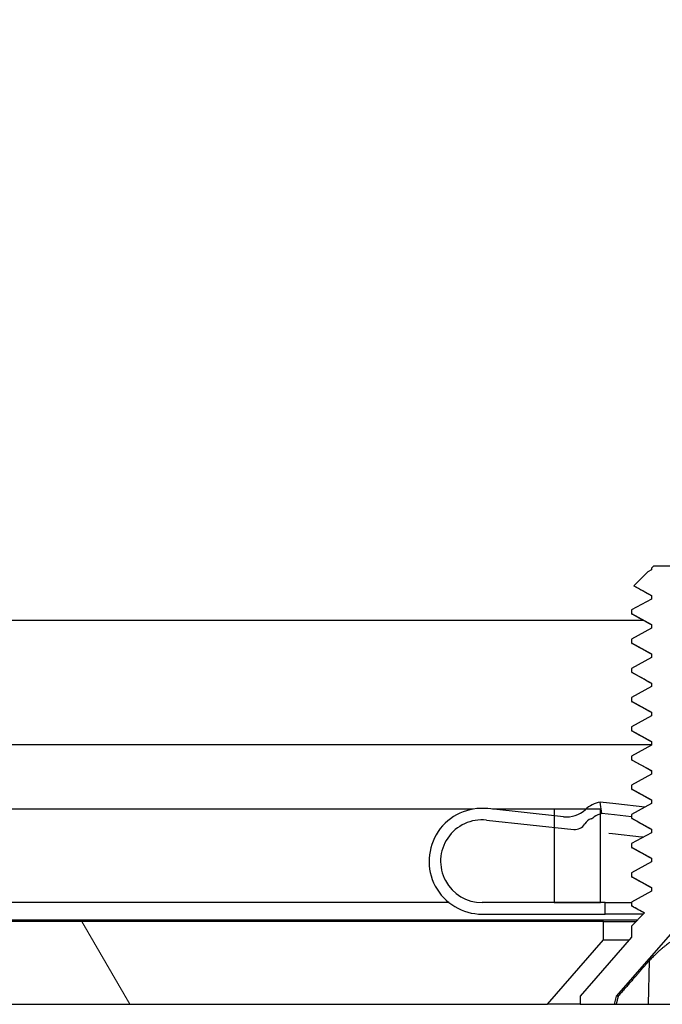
# Model space of a CAD drawing. Header units: millimetres. Extents: x 56 to 1798, y 64 to 1375.
# Tile 26 of 71: x 626 to 640, y 1197 to 1219. Entities that reach past the tile are written whole.
import ezdxf

# ---------------------------------------------------------------- set-up
doc = ezdxf.new("R2010")
doc.units = ezdxf.units.MM
doc.header["$LTSCALE"] = 6.666667
doc.layers.add('Hatch (ANSI)', color=7, linetype='Continuous', lineweight=18)
doc.layers.add('Visible (ANSI)', color=7, linetype='Continuous', lineweight=25)
pattern_1 = [(150, (0, 0), (-10.58333, -18.33087), [])]

msp = doc.modelspace()

# ---------------------------------------------------------------- hatches: boundary and pattern name
at = {"layer": 'Hatch (ANSI)'}
h = msp.add_hatch(dxfattribs=at)
h.set_pattern_fill('ANSI31', color=256, scale=169.333333, style=0)
h.set_pattern_definition([(45, (0, 0), (-14.9671, 14.9671), [])])
h.paths.add_polyline_path([(638.7145, 1199.6703), (638.7145, 1201.6009), (638.7145, 1201.7023), (638.3904, 1201.7023), (637.7045, 1201.7023), (637.7045, 1201.5587), (637.7045, 1201.3072), (637.7045, 1199.6703)])
h.paths.add_polyline_path([(638.7145, 1236.9063), (638.7145, 1237.0076), (638.7145, 1238.9383), (637.7045, 1238.9383), (637.7045, 1237.3013), (637.7045, 1237.0498), (637.7045, 1236.9063), (638.3904, 1236.9063)])
edge = h.paths.add_edge_path()
edge.add_line((647.8645, 1199.2893), (647.8645, 1197.4603))
edge.add_line((647.8645, 1197.4603), (654.2145, 1197.4603))
edge.add_line((654.2145, 1197.4603), (654.2145, 1241.1483))
edge.add_line((654.2145, 1241.1483), (647.8645, 1241.1483))
edge.add_line((647.8645, 1241.1483), (647.8645, 1239.3193))
edge.add_line((647.8645, 1239.3193), (646.5945, 1239.3193))
edge.add_line((646.5945, 1239.3193), (646.5945, 1238.9383))
edge.add_line((646.5945, 1238.9383), (645.4895, 1238.9383))
edge.add_line((645.4895, 1238.9383), (642.9145, 1238.9383))
edge.add_line((642.9145, 1238.9383), (642.9145, 1237.8612))
edge.add_line((642.9145, 1237.8612), (642.9145, 1237.6098))
edge.add_line((642.9145, 1237.6098), (642.9145, 1236.9063))
edge.add_line((642.9145, 1236.9063), (645.2032, 1236.9063))
edge.add_ellipse((645.2032, 1236.5253), major_axis=(0, 0.381), ratio=1, start_angle=347.46209, end_angle=360, ccw=False)
edge.add_ellipse((645.2032, 1236.5253), major_axis=(0.0827, 0.3719), ratio=1, start_angle=359.42486, end_angle=360, ccw=False)
edge.add_ellipse((645.2032, 1236.5253), major_axis=(0.0864, 0.3711), ratio=1, start_angle=280.65632, end_angle=360, ccw=False)
edge.add_ellipse((646.5482, 1236.4675), major_axis=(-0.9643, 0.0414), ratio=1, start_angle=0, end_angle=173.33968)
edge.add_ellipse((648.8805, 1236.0933), major_axis=(-1.3794, 0.2214), ratio=1, start_angle=108.23411, end_angle=360, ccw=False)
edge.add_ellipse((649.2548, 1233.7609), major_axis=(-0.1529, 0.953), ratio=1, start_angle=0, end_angle=180)
edge.add_ellipse((648.8805, 1236.0933), major_axis=(0.5272, -3.2854), ratio=1, start_angle=0, end_angle=19.53257)
edge.add_ellipse((650.6585, 1232.8389), major_axis=(-0.1827, 0.3344), ratio=1, start_angle=241.35038, end_angle=360, ccw=False)
edge.add_line((651.0395, 1232.8389), (651.0395, 1205.7696))
edge.add_ellipse((650.6585, 1205.7696), major_axis=(0.381, 0), ratio=1, start_angle=241.35038, end_angle=360, ccw=False)
edge.add_ellipse((648.8805, 1202.5153), major_axis=(1.5953, 2.92), ratio=1, start_angle=0, end_angle=19.53257)
edge.add_ellipse((649.2548, 1204.8476), major_axis=(0.1529, 0.953), ratio=1, start_angle=0, end_angle=180)
edge.add_ellipse((648.8805, 1202.5153), major_axis=(0.2214, 1.3794), ratio=1, start_angle=108.23411, end_angle=360, ccw=False)
edge.add_ellipse((646.5482, 1202.141), major_axis=(0.953, 0.1529), ratio=1, start_angle=0, end_angle=173.33968)
edge.add_ellipse((645.2032, 1202.0833), major_axis=(0.3806, 0.0163), ratio=1, start_angle=280.65632, end_angle=360, ccw=False)
edge.add_ellipse((645.2032, 1202.0833), major_axis=(0.0864, -0.3711), ratio=1, start_angle=359.42486, end_angle=360, ccw=False)
edge.add_ellipse((645.2032, 1202.0833), major_axis=(0.0827, -0.3719), ratio=1, start_angle=347.46209, end_angle=360, ccw=False)
edge.add_line((645.2032, 1201.7023), (642.9145, 1201.7023))
edge.add_line((642.9145, 1201.7023), (642.9145, 1200.9988))
edge.add_line((642.9145, 1200.9988), (642.9145, 1200.7473))
edge.add_line((642.9145, 1200.7473), (642.9145, 1199.6703))
edge.add_line((642.9145, 1199.6703), (645.4895, 1199.6703))
edge.add_line((645.4895, 1199.6703), (646.5945, 1199.6703))
edge.add_line((646.5945, 1199.6703), (646.5945, 1199.2893))
edge.add_line((646.5945, 1199.2893), (647.8645, 1199.2893))
h = msp.add_hatch(dxfattribs=at)
h.set_pattern_fill('ANSI31', color=256, scale=169.333333, angle=105, style=0)
h.set_pattern_definition(pattern_1)
h.paths.add_polyline_path([(642.2334, 1206.2709), (642.2334, 1206.3503), (641.8039, 1206.5884), (641.8039, 1206.6678), (641.9781, 1206.7643), (641.7572, 1206.9853), (639.8649, 1206.9853), (639.8182, 1206.9386), (639.8182, 1206.9059), (639.7448, 1206.8652), (639.4397, 1206.5601), (639.8182, 1206.3503), (639.8182, 1206.2709), (639.3887, 1206.0328), (639.3886, 1205.9534), (639.8182, 1205.7153), (639.8182, 1205.6359), (639.3887, 1205.3978), (639.3886, 1205.3184), (639.8182, 1205.0803), (639.8182, 1205.0009), (639.3887, 1204.7628), (639.3886, 1204.6834), (639.8182, 1204.4453), (639.8182, 1204.3659), (639.3887, 1204.1278), (639.3886, 1204.0484), (639.8182, 1203.8103), (639.8182, 1203.7309), (639.3887, 1203.4928), (639.3886, 1203.4134), (639.8182, 1203.1753), (639.8182, 1203.0959), (639.3887, 1202.8578), (639.3886, 1202.7784), (639.8182, 1202.5403), (639.8182, 1202.4609), (639.3887, 1202.2228), (639.3886, 1202.1434), (639.8182, 1201.9053), (639.8182, 1201.8259), (639.3887, 1201.5878), (639.3886, 1201.5084), (639.8182, 1201.2703), (639.8182, 1201.1909), (639.3887, 1200.9528), (639.3886, 1200.8734), (639.8182, 1200.6353), (639.8182, 1200.5559), (639.3887, 1200.3178), (639.3886, 1200.2384), (639.8182, 1200.0003), (639.8182, 1199.9209), (639.3887, 1199.6828), (639.3886, 1199.6034), (639.6726, 1199.446), (639.3886, 1199.1621), (639.3886, 1198.9212), (638.271, 1197.6356), (638.271, 1197.4603), (639.0161, 1197.4603), (639.0628, 1197.6344), (640.811, 1199.6455), (642.5593, 1197.6344), (642.606, 1197.4603), (643.351, 1197.4603), (643.351, 1197.6356), (642.2334, 1198.9212), (642.2334, 1199.1621), (642.1538, 1199.2417), (642.2334, 1199.2859), (642.2334, 1199.3653), (641.8039, 1199.6034), (641.8039, 1199.6828), (642.2334, 1199.9209), (642.2334, 1200.0003), (641.8039, 1200.2384), (641.8039, 1200.3178), (642.2334, 1200.5559), (642.2334, 1200.6353), (641.8039, 1200.8734), (641.8039, 1200.9528), (642.1622, 1201.1514), (642.2334, 1201.1909), (642.2334, 1201.2703), (642.0619, 1201.3654), (641.8039, 1201.5084), (641.8039, 1201.5878), (642.2334, 1201.8259), (642.2334, 1201.9053), (641.8039, 1202.1434), (641.8039, 1202.2228), (642.2334, 1202.4609), (642.2334, 1202.5403), (641.8039, 1202.7784), (641.8039, 1202.8578), (642.2334, 1203.0959), (642.2334, 1203.1753), (641.8039, 1203.4134), (641.8039, 1203.4928), (642.2334, 1203.7309), (642.2334, 1203.8103), (641.8039, 1204.0484), (641.8039, 1204.1278), (642.2334, 1204.3659), (642.2334, 1204.4453), (641.8039, 1204.6834), (641.8039, 1204.7628), (642.2334, 1205.0009), (642.2334, 1205.0803), (641.8039, 1205.3184), (641.8039, 1205.3978), (642.2334, 1205.6359), (642.2334, 1205.7153), (641.8039, 1205.9534), (641.8039, 1206.0328)])
h = msp.add_hatch(dxfattribs=at)
h.set_pattern_fill('ANSI31', color=256, scale=169.333333, angle=105, style=0)
h.set_pattern_definition(pattern_1)
edge = h.paths.add_edge_path()
edge.add_ellipse((642.8832, 1201.6056), major_axis=(-0.0641, -0.5966), ratio=1, start_angle=310.51368, end_angle=360)
edge.add_line((642.8191, 1201.009), (642.9145, 1200.9988))
edge.add_line((642.9145, 1200.9988), (644.0569, 1200.876))
edge.add_ellipse((644.1638, 1201.8703), major_axis=(0.8076, -0.5897), ratio=1, start_angle=300, end_angle=360)
edge.add_line((644.9714, 1201.2806), (645.2859, 1201.7113))
edge.add_line((645.2859, 1201.7113), (645.2876, 1201.7137))
edge.add_line((645.2876, 1201.7137), (645.2897, 1201.7122))
edge.add_line((645.2897, 1201.7122), (645.4895, 1201.5663))
edge.add_line((645.4895, 1201.5663), (645.1733, 1201.1332))
edge.add_ellipse((644.1638, 1201.8703), major_axis=(-0.1336, -1.2428), ratio=1, start_angle=0, end_angle=60, ccw=False)
edge.add_line((644.0302, 1200.6274), (642.9145, 1200.7473))
edge.add_line((642.9145, 1200.7473), (642.5438, 1200.7872))
edge.add_ellipse((642.5705, 1201.0357), major_axis=(-0.2379, -0.0768), ratio=1, start_angle=0, end_angle=65.96363, ccw=False)
edge.add_ellipse((642.0947, 1200.882), major_axis=(0.1303, 0.2134), ratio=1, start_angle=319.31635, end_angle=360)
edge.add_ellipse((642.3469, 1201.295), major_axis=(-0.1819, -0.147), ratio=1, start_angle=0, end_angle=19.64025, ccw=False)
edge.add_ellipse((641.8928, 1200.928), major_axis=(0.2694, 0.2234), ratio=1, start_angle=359.27579, end_angle=360)
edge.add_ellipse((641.8928, 1200.928), major_axis=(0.1262, 0.3265), ratio=1, start_angle=330.80398, end_angle=360)
edge.add_line((642.019, 1201.2544), (642.0619, 1201.3654))
edge.add_line((642.0619, 1201.3654), (642.1091, 1201.4876))
edge.add_ellipse((641.8928, 1200.928), major_axis=(0.4952, 0.3388), ratio=1, start_angle=0, end_angle=34.48632, ccw=False)
edge = h.paths.add_edge_path()
edge.add_line((638.8145, 1199.4203), (638.8145, 1199.6703))
edge.add_line((638.8145, 1199.6703), (638.7145, 1199.6703))
edge.add_line((638.7145, 1199.6703), (637.7045, 1199.6703))
edge.add_line((637.7045, 1199.6703), (636.1395, 1199.6703))
edge.add_ellipse((636.1395, 1200.5703), major_axis=(0, -0.9), ratio=1, start_angle=173.86585, end_angle=360, ccw=False)
edge.add_line((636.2357, 1201.4651), (637.7045, 1201.3072))
edge.add_line((637.7045, 1201.3072), (638.1307, 1201.2614))
edge.add_ellipse((638.1574, 1201.51), major_axis=(-0.0267, -0.2486), ratio=1, start_angle=0, end_angle=65.96363)
edge.add_ellipse((638.5896, 1201.2587), major_axis=(-0.2161, 0.1256), ratio=1, start_angle=319.31635, end_angle=360, ccw=False)
edge.add_ellipse((638.4309, 1201.7159), major_axis=(0.0767, -0.221), ratio=1, start_angle=0, end_angle=19.64025)
edge.add_ellipse((638.7967, 1201.2607), major_axis=(-0.2192, 0.2728), ratio=1, start_angle=334.78878, end_angle=360, ccw=False)
edge.add_ellipse((638.7967, 1201.2607), major_axis=(-0.0822, 0.3402), ratio=1, start_angle=355.29099, end_angle=360, ccw=False)
edge.add_line((638.7428, 1201.6065), (638.7042, 1201.8535))
edge.add_ellipse((638.7967, 1201.2607), major_axis=(-0.0925, 0.5928), ratio=1, start_angle=0, end_angle=33.75134)
edge.add_ellipse((638.7967, 1201.2607), major_axis=(-0.4063, 0.4415), ratio=1, start_angle=0, end_angle=0.73498)
edge.add_ellipse((637.9729, 1202.1333), major_axis=(0.4119, -0.4363), ratio=1, start_angle=310.51368, end_angle=360, ccw=False)
edge.add_line((637.9088, 1201.5367), (637.7045, 1201.5587))
edge.add_line((637.7045, 1201.5587), (636.2624, 1201.7137))
edge.add_ellipse((636.1395, 1200.5703), major_axis=(0.1229, 1.1434), ratio=1, start_angle=0, end_angle=186.13415)
edge.add_line((636.1395, 1199.4203), (638.8145, 1199.4203))
h.paths.add_polyline_path([(642.8145, 1199.6703), (642.8145, 1199.4203), (645.4895, 1199.4203), (645.4895, 1199.6703), (642.9145, 1199.6703)])
h = msp.add_hatch(dxfattribs=at)
h.set_pattern_fill('ANSI31', color=256, scale=169.333333, angle=75, style=0)
h.set_pattern_definition([(120, (0, 0), (-18.33087, -10.58333), [])])
h.paths.add_polyline_path([(637.5598, 1197.4603), (638.779, 1198.8628), (638.779, 1199.2637), (248, 1199.2637), (248, 1198.8628), (249.2192, 1197.4603)])
h.paths.add_polyline_path([(647.1102, 1197.4603), (647.1102, 1199.2637), (642.843, 1199.2637), (642.843, 1198.8628), (644.0622, 1197.4603)])
h.paths.add_polyline_path([(239.6688, 1199.2637), (239.6688, 1197.4603), (242.7168, 1197.4603), (243.936, 1198.8628), (243.936, 1199.2637)])

# ---------------------------------------------------------------- linework, layer by layer
at = {"layer": 'Visible (ANSI)'}
for p, q in [((639.7448, 1206.8652), (639.4397, 1206.5601)), ((639.8182, 1206.9059), (639.7448, 1206.8652)), ((639.8649, 1206.9853), (639.8182, 1206.9386)), ((639.8182, 1206.9386), (639.8182, 1206.9059)), ((641.7572, 1206.9853), (639.8649, 1206.9853)), ((639.4397, 1206.5601), (639.8182, 1206.3503)), ((639.8182, 1206.2709), (639.3887, 1206.0328)), ((639.8182, 1206.3503), (639.8182, 1206.2709)), ((639.3886, 1206.0328), (639.3886, 1205.9534)), ((546.2475, 1205.8128), (639.6299, 1205.8128)), ((639.3886, 1205.9534), (639.8182, 1205.7153)), ((639.8182, 1205.6359), (639.3887, 1205.3978)), ((639.8182, 1205.7153), (639.8182, 1205.6359)), ((639.3886, 1205.3978), (639.3886, 1205.3184)), ((639.3886, 1205.3184), (639.8182, 1205.0803)), ((639.8182, 1205.0009), (639.3887, 1204.7628)), ((639.8182, 1205.0803), (639.8182, 1205.0009)), ((639.3886, 1204.7628), (639.3886, 1204.6834)), ((639.3886, 1204.6834), (639.8182, 1204.4453)), ((639.8182, 1204.3659), (639.3887, 1204.1278)), ((639.8182, 1204.4453), (639.8182, 1204.3659)), ((639.3886, 1204.1278), (639.3886, 1204.0484)), ((639.3886, 1204.0484), (639.8182, 1203.8103)), ((639.8182, 1203.7309), (639.3887, 1203.4928)), ((639.8182, 1203.8103), (639.8182, 1203.7309)), ((639.3886, 1203.4928), (639.3886, 1203.4134)), ((639.3886, 1203.4134), (639.8182, 1203.1753)), ((546.4119, 1203.1062), (639.8182, 1203.1062)), ((639.8182, 1203.0959), (639.3887, 1202.8578)), ((639.8182, 1203.1753), (639.8182, 1203.0959)), ((639.3886, 1202.8578), (639.3886, 1202.7784)), ((639.3886, 1202.7784), (639.8182, 1202.5403)), ((639.8182, 1202.4609), (639.3887, 1202.2228)), ((639.8182, 1202.5403), (639.8182, 1202.4609)), ((639.3886, 1202.2228), (639.3886, 1202.1434)), ((639.3886, 1202.1434), (639.8182, 1201.9053)), ((635.9369, 1201.7023), (548.2395, 1201.7023)), ((637.9088, 1201.5367), (636.2624, 1201.7137)), ((637.7045, 1201.7023), (636.3686, 1201.7023)), ((638.7145, 1201.7023), (637.7045, 1201.7023)), ((637.7045, 1201.7023), (637.7045, 1199.6703)), ((638.7428, 1201.6065), (638.7042, 1201.8535)), ((639.0452, 1201.8169), (638.7042, 1201.8535)), ((638.7145, 1199.6703), (638.7145, 1201.7023)), ((639.6746, 1201.7493), (639.0452, 1201.8169)), ((639.8182, 1201.8259), (639.3887, 1201.5878)), ((639.6746, 1201.7493), (639.6791, 1201.7488)), ((639.8182, 1201.9053), (639.8182, 1201.8259)), ((639.0194, 1201.5768), (638.7428, 1201.6065)), ((639.3886, 1201.5371), (639.0194, 1201.5768)), ((639.3886, 1201.5878), (639.3886, 1201.5084)), ((639.3886, 1201.5084), (639.8182, 1201.2703)), ((636.2357, 1201.4651), (638.1307, 1201.2614)), ((639.8182, 1201.2703), (639.8182, 1201.1909)), ((638.8924, 1201.1796), (638.9758, 1201.1706)), ((638.9758, 1201.1706), (639.6052, 1201.103)), ((639.8182, 1201.1909), (639.3887, 1200.9528)), ((639.6052, 1201.103), (639.6508, 1201.0981)), ((639.3886, 1200.9528), (639.3886, 1200.8734)), ((639.3886, 1200.8734), (639.8182, 1200.6353)), ((639.8182, 1200.6353), (639.8182, 1200.5559)), ((639.8182, 1200.5559), (639.3887, 1200.3178)), ((639.3886, 1200.3178), (639.3886, 1200.2384)), ((639.3886, 1200.2384), (639.8182, 1200.0003)), ((639.8182, 1200.0003), (639.8182, 1199.9209)), ((639.8182, 1199.9209), (639.3887, 1199.6828)), ((635.4237, 1199.6703), (548.2395, 1199.6703)), ((638.8145, 1199.6703), (636.1395, 1199.6703)), ((637.7045, 1199.6703), (638.7145, 1199.6703)), ((638.8145, 1199.4203), (638.8145, 1199.6703)), ((638.8145, 1199.6703), (639.3886, 1199.6703)), ((639.0628, 1197.6344), (640.811, 1199.6455)), ((639.3886, 1199.6828), (639.3886, 1199.6034)), ((639.3886, 1199.6034), (639.6726, 1199.446)), ((636.1395, 1199.4203), (638.8145, 1199.4203)), ((639.6468, 1199.4203), (638.8145, 1199.4203)), ((639.6726, 1199.446), (639.3886, 1199.1621)), ((638.779, 1199.2637), (248, 1199.2637)), ((639.5158, 1199.2893), (546.4119, 1199.2893)), ((638.779, 1198.8628), (638.779, 1199.2637)), ((638.779, 1199.2637), (639.4902, 1199.2637)), ((639.3886, 1199.1621), (639.3886, 1198.9212)), ((639.3886, 1198.9212), (638.271, 1197.6356)), ((637.5598, 1197.4603), (638.779, 1198.8628)), ((638.779, 1198.8628), (639.3378, 1198.8628)), ((639.7687, 1198.405), (639.7522, 1197.4603)), ((638.271, 1197.6356), (638.271, 1197.4603)), ((639.0161, 1197.4603), (639.0628, 1197.6344)), ((639.0969, 1197.6344), (639.0628, 1197.6344)), ((249.2192, 1197.4603), (637.5598, 1197.4603)), ((638.271, 1197.4603), (637.5598, 1197.4603)), ((638.271, 1197.4603), (639.0161, 1197.4603)), ((639.0161, 1197.4603), (639.0524, 1197.4603)), ((639.0524, 1197.4603), (639.7522, 1197.4603)), ((639.7522, 1197.4603), (640.2471, 1197.4603))]:
    msp.add_line(p, q, dxfattribs=at)
for centre, radius, start, end in [((636.1395, 1200.5703), 1.15, 83.86585, 270), ((637.9729, 1202.1333), 0.6, 263.86585, 313.35217), ((638.7967, 1201.2607), 0.6, 98.86585, 133.35217), ((638.5896, 1201.2587), 0.25, 109.14583, 149.82948), ((638.4309, 1201.7159), 0.2339, 289.14583, 308.78608), ((638.7967, 1201.2607), 0.35, 98.86585, 128.78608), ((636.1395, 1200.5703), 0.9, 83.86585, 270), ((638.1574, 1201.51), 0.25, 263.86585, 329.82948)]:
    msp.add_arc(centre, radius, start, end, dxfattribs=at)
for points in [[(639.4431, 1206.5523), (639.4384, 1206.555), (639.4372, 1206.5576), (639.4397, 1206.5601)], [(639.8182, 1206.342), (639.6933, 1206.4124), (639.5682, 1206.4824), (639.4431, 1206.5523)], [(639.8182, 1205.707), (639.6788, 1205.7855), (639.5391, 1205.8637), (639.3994, 1205.9417)], [(639.8182, 1205.072), (639.6788, 1205.1505), (639.5391, 1205.2287), (639.3994, 1205.3067)], [(639.8182, 1204.437), (639.6788, 1204.5155), (639.5391, 1204.5937), (639.3994, 1204.6717)], [(639.8182, 1203.802), (639.6788, 1203.8805), (639.5391, 1203.9587), (639.3994, 1204.0367)], [(639.8182, 1203.167), (639.6788, 1203.2455), (639.5391, 1203.3237), (639.3994, 1203.4017)], [(639.8182, 1202.532), (639.6788, 1202.6105), (639.5391, 1202.6887), (639.3994, 1202.7667)], [(639.8182, 1201.897), (639.6788, 1201.9755), (639.5391, 1202.0537), (639.3994, 1202.1317)], [(639.8182, 1201.262), (639.6788, 1201.3405), (639.5391, 1201.4187), (639.3994, 1201.4967)], [(639.8182, 1200.627), (639.6788, 1200.7055), (639.5391, 1200.7837), (639.3994, 1200.8617)], [(639.8182, 1199.992), (639.6788, 1200.0705), (639.5391, 1200.1487), (639.3994, 1200.2267)], [(639.668, 1199.4414), (639.5785, 1199.4916), (639.489, 1199.5417), (639.3994, 1199.5917)]]:
    msp.add_open_spline(points, degree=3, dxfattribs=at)
for points, weights in [([(639.3886, 1205.9534), (639.3886, 1205.9477), (639.3994, 1205.9417)], [1, 0.983771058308, 0.971473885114]), ([(639.3886, 1205.3184), (639.3886, 1205.3127), (639.3994, 1205.3067)], [1, 0.983771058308, 0.971473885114]), ([(639.3886, 1204.6834), (639.3886, 1204.6777), (639.3994, 1204.6717)], [1, 0.983771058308, 0.971473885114]), ([(639.3886, 1204.0484), (639.3886, 1204.0427), (639.3994, 1204.0367)], [1, 0.983771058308, 0.971473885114]), ([(639.3886, 1203.4134), (639.3886, 1203.4077), (639.3994, 1203.4017)], [1, 0.983771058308, 0.971473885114]), ([(639.3886, 1202.7784), (639.3886, 1202.7727), (639.3994, 1202.7667)], [1, 0.983771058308, 0.971473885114]), ([(639.3886, 1202.1434), (639.3886, 1202.1377), (639.3994, 1202.1317)], [1, 0.983771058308, 0.971473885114]), ([(639.3886, 1201.5084), (639.3886, 1201.5027), (639.3994, 1201.4967)], [1, 0.983771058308, 0.971473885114]), ([(639.3886, 1200.8734), (639.3886, 1200.8677), (639.3994, 1200.8617)], [1, 0.983771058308, 0.971473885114]), ([(639.3886, 1200.2384), (639.3886, 1200.2327), (639.3994, 1200.2267)], [1, 0.983771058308, 0.971473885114]), ([(639.3886, 1199.6034), (639.3886, 1199.5977), (639.3994, 1199.5917)], [1, 0.983771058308, 0.971473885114]), ([(640.3423, 1198.883), (640.1309, 1198.7739), (639.7687, 1198.405)], [2.81776863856, 2.60448024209, 2.07391766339]), ([(639.7687, 1198.405), (639.5133, 1198.1136), (639.0969, 1197.6344)], [2.37346205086, 1.9683578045, 1.53696783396]), ([(639.0969, 1197.6344), (639.0749, 1197.5484), (639.0524, 1197.4603)], [1.01218915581, 1.01172679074, 1.01110160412])]:
    msp.add_rational_spline(points, weights, degree=2, dxfattribs=at)

doc.saveas('drawing.dxf')
